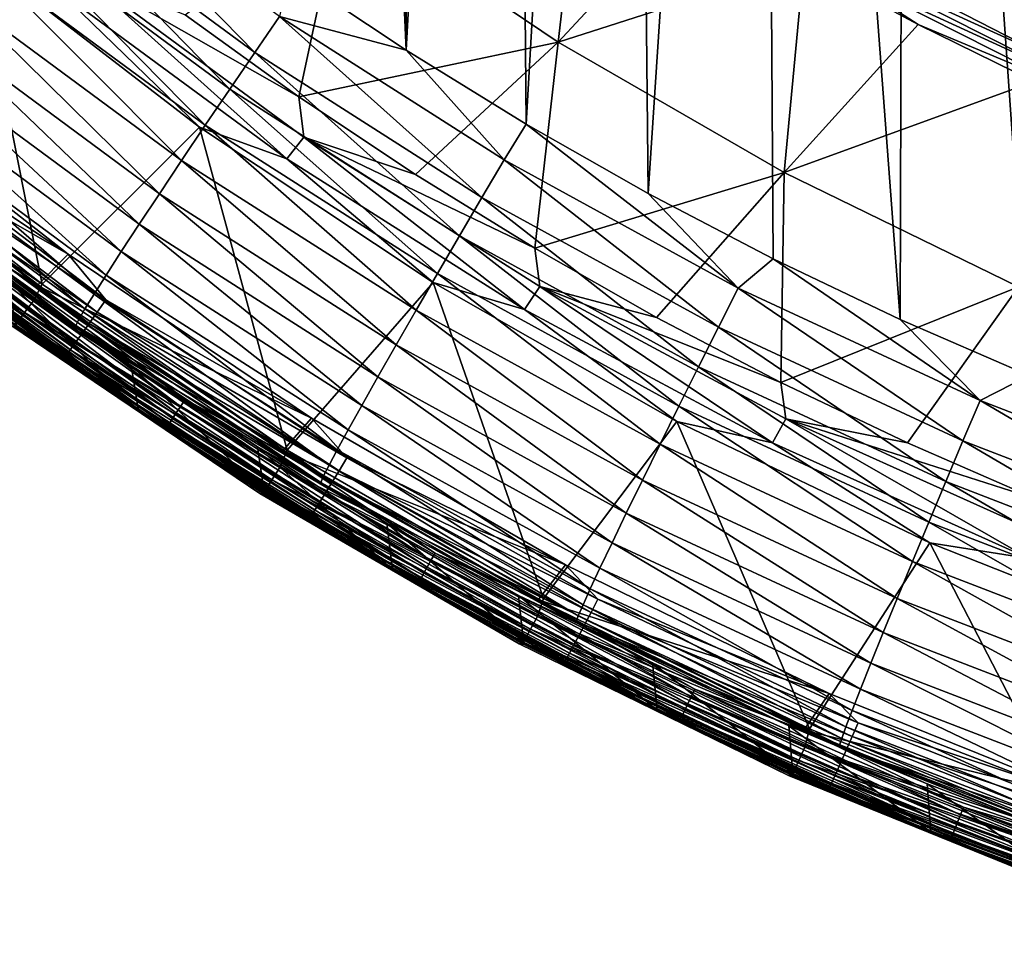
# Model space of a CAD drawing. Header units: metres. Extents: x -24 to 72, y -247 to 22.
# Tile 10 of 256: x -14.09 to -8.58, y -245.72 to -240.57. Entities that reach past the tile are written whole.
import ezdxf

# ---------------------------------------------------------------- set-up
doc = ezdxf.new("R2010")
doc.units = ezdxf.units.M
doc.layers.add('solid_509589_MEDIA_SW0001', color=7, linetype='CONTINUOUS')

msp = doc.modelspace()

# ---------------------------------------------------------------- linework, layer by layer
at = {"layer": 'solid_509589_MEDIA_SW0001'}
for points in [[(-12.47438, -228.315308, 309.71994), (-12.578986, -240.30481, 309.927856), (-11.924747, -240.741241, 309.943817)], [(-11.95085, -229.290344, 309.743622), (-12.47438, -228.315308, 309.71994), (-11.924747, -240.741241, 309.943817)], [(-11.351111, -230.220581, 309.767151), (-11.95085, -229.290344, 309.743622), (-11.924747, -240.741241, 309.943817)], [(-11.351111, -230.220581, 309.767151), (-11.924747, -240.741241, 309.943817), (-11.255281, -241.154114, 309.959106)], [(-10.679085, -231.099945, 309.790222), (-11.351111, -230.220581, 309.767151), (-11.255281, -241.154114, 309.959106)], [(-10.679085, -231.099945, 309.790222), (-11.255281, -241.154114, 309.959106), (-10.571424, -241.542908, 309.973694)], [(-9.939205, -231.922729, 309.8125), (-10.679085, -231.099945, 309.790222), (-10.571424, -241.542908, 309.973694)], [(-9.939205, -231.922729, 309.8125), (-10.571424, -241.542908, 309.973694), (-9.873913, -241.907166, 309.987457)], [(-9.939205, -231.922729, 309.8125), (-9.873913, -241.907166, 309.987457), (-9.163904, -242.246292, 310.000427)], [(-9.135873, -232.684036, 309.833771), (-9.939205, -231.922729, 309.8125), (-9.163904, -242.246292, 310.000427)], [(-9.135873, -232.684036, 309.833771), (-9.163904, -242.246292, 310.000427), (-8.442204, -242.559921, 310.012512)], [(-8.273966, -233.379135, 309.853729), (-9.135873, -232.684036, 309.833771), (-8.442204, -242.559921, 310.012512)], [(-11.075378, -240.695755, 269.507935), (-12.285018, -239.880707, 269.493683), (-10.93708, -239.500748, 268.78476)], [(-11.075378, -240.695755, 269.507935), (-10.93708, -239.500748, 268.78476), (-10.325962, -239.889114, 268.791565)], [(-13.985789, -239.859177, 309.850189), (-12.772525, -240.753876, 309.88269), (-13.834587, -239.667007, 309.887451)], [(-12.772525, -240.753876, 309.88269), (-12.634437, -240.551971, 309.919434), (-13.834587, -239.667007, 309.887451)], [(-14.137976, -240.053589, 309.784363), (-12.911513, -240.958099, 309.817413), (-13.985789, -239.859177, 309.850189)], [(-12.911513, -240.958099, 309.817413), (-12.772525, -240.753876, 309.88269), (-13.985789, -239.859177, 309.850189)], [(-12.285018, -239.880707, 269.493683), (-12.525788, -241.000946, 270.256042), (-13.161921, -240.542755, 270.248047)], [(-11.075378, -240.695755, 269.507935), (-12.525788, -241.000946, 270.256042), (-12.285018, -239.880707, 269.493683)], [(-11.075378, -240.695755, 269.507935), (-10.325962, -239.889114, 268.791565), (-9.701065, -240.254913, 268.797943)], [(-9.519158, -239.930389, 268.748138), (-8.25568, -240.57988, 268.759491), (-9.623534, -240.118011, 268.750763)], [(-9.519157, -239.929932, 268.774261), (-8.255679, -240.579422, 268.785583), (-9.519158, -239.930389, 268.748138)], [(-8.255679, -240.579422, 268.785583), (-8.25568, -240.57988, 268.759491), (-9.519158, -239.930389, 268.748138)], [(-8.23457, -240.534576, 268.757996), (-8.255679, -240.579422, 268.785583), (-9.519157, -239.929932, 268.774261)], [(-14.288096, -240.24646, 309.68866), (-13.048615, -241.16069, 309.722229), (-14.137976, -240.053589, 309.784363)], [(-13.048615, -241.16069, 309.722229), (-12.911513, -240.958099, 309.817413), (-14.137976, -240.053589, 309.784363)], [(-9.527525, -240.234451, 268.757843), (-9.623534, -240.118011, 268.750763), (-8.345989, -240.774673, 268.762238)], [(-8.25568, -240.57988, 268.759491), (-8.345989, -240.774673, 268.762238), (-9.623534, -240.118011, 268.750763)], [(-14.32351, -240.212677, 270.717896), (-13.961374, -242.048721, 272.652191), (-15.264277, -241.027283, 272.634369)], [(-14.32351, -240.212677, 270.717896), (-13.081225, -241.171127, 270.734619), (-13.961374, -242.048721, 272.652191)], [(-13.859488, -240.414948, 270.545654), (-13.081225, -241.171127, 270.734619), (-14.32351, -240.212677, 270.717896)], [(-14.432845, -240.433624, 309.562897), (-13.180811, -241.357239, 309.596985), (-14.288096, -240.24646, 309.68866)], [(-13.180811, -241.357239, 309.596985), (-13.048615, -241.16069, 309.722229), (-14.288096, -240.24646, 309.68866)], [(-9.811858, -241.424515, 269.52063), (-11.075378, -240.695755, 269.507935), (-9.701065, -240.254913, 268.797943)], [(-9.811858, -241.424515, 269.52063), (-9.701065, -240.254913, 268.797943), (-9.063222, -240.597641, 268.803925)], [(-9.553291, -240.280869, 268.773773), (-9.063222, -240.597641, 268.803925), (-9.701065, -240.254913, 268.797943)], [(-9.553291, -240.280869, 268.773773), (-9.527525, -240.234451, 268.757843), (-8.260177, -240.87529, 268.769043)], [(-8.260177, -240.87529, 268.769043), (-9.527525, -240.234451, 268.757843), (-8.345989, -240.774673, 268.762238)], [(-12.592563, -241.348602, 270.56192), (-13.859488, -240.414948, 270.545654), (-13.756151, -240.300323, 270.384277)], [(-12.525788, -241.000946, 270.256042), (-12.498462, -241.226501, 270.400452), (-13.756151, -240.300323, 270.384277)], [(-12.592563, -241.348602, 270.56192), (-13.756151, -240.300323, 270.384277), (-12.498462, -241.226501, 270.400452)], [(-13.161921, -240.542755, 270.248047), (-12.525788, -241.000946, 270.256042), (-13.756151, -240.300323, 270.384277)], [(-12.634437, -240.551971, 309.919434), (-11.924747, -240.741241, 309.943817), (-12.578986, -240.30481, 309.927856)], [(-9.553291, -240.280869, 268.773773), (-8.282516, -240.923447, 268.785004), (-9.063222, -240.597641, 268.803925)], [(-9.553291, -240.280869, 268.773773), (-8.260177, -240.87529, 268.769043), (-8.282516, -240.923447, 268.785004)], [(-14.568863, -240.610794, 309.408142), (-13.305032, -241.543274, 309.442719), (-14.432845, -240.433624, 309.562897)], [(-13.305032, -241.543274, 309.442719), (-13.180811, -241.357239, 309.596985), (-14.432845, -240.433624, 309.562897)], [(-12.592563, -241.348602, 270.56192), (-13.081225, -241.171127, 270.734619), (-13.859488, -240.414948, 270.545654)], [(-12.772525, -240.753876, 309.88269), (-11.501931, -241.56546, 309.912933), (-12.634437, -240.551971, 309.919434)], [(-12.634437, -240.551971, 309.919434), (-11.377576, -241.354752, 309.949158), (-11.924747, -240.741241, 309.943817)], [(-11.501931, -241.56546, 309.912933), (-11.377576, -241.354752, 309.949158), (-12.634437, -240.551971, 309.919434)], [(-9.811858, -241.424515, 269.52063), (-9.063222, -240.597641, 268.803925), (-8.413285, -240.91684, 268.809479)], [(-8.282516, -240.923447, 268.785004), (-8.413285, -240.91684, 268.809479), (-9.063222, -240.597641, 268.803925)], [(-14.692968, -240.773865, 309.226776), (-13.418375, -241.714462, 309.26178), (-14.568863, -240.610794, 309.408142)], [(-13.418375, -241.714462, 309.26178), (-13.305032, -241.543274, 309.442719), (-14.568863, -240.610794, 309.408142)], [(-11.075378, -240.695755, 269.507935), (-11.873715, -241.436172, 270.263641), (-12.525788, -241.000946, 270.256042)], [(-11.075378, -240.695755, 269.507935), (-11.206532, -241.847855, 270.270813), (-11.873715, -241.436172, 270.263641)], [(-9.811858, -241.424515, 269.52063), (-11.206532, -241.847855, 270.270813), (-11.075378, -240.695755, 269.507935)], [(-12.911513, -240.958099, 309.817413), (-11.627097, -241.778595, 309.848114), (-12.772525, -240.753876, 309.88269)], [(-11.627097, -241.778595, 309.848114), (-11.501931, -241.56546, 309.912933), (-12.772525, -240.753876, 309.88269)], [(-11.377576, -241.354752, 309.949158), (-11.255281, -241.154114, 309.959106), (-11.924747, -240.741241, 309.943817)], [(-14.802401, -240.919235, 309.022339), (-13.518316, -241.867035, 309.057739), (-14.692968, -240.773865, 309.226776)], [(-13.518316, -241.867035, 309.057739), (-13.418375, -241.714462, 309.26178), (-14.692968, -240.773865, 309.226776)], [(-15.292345, -241.036591, 274.717682), (-13.814876, -241.880737, 274.732422), (-15.107794, -240.870819, 274.714783)], [(-14.8878, -241.164413, 274.727417), (-15.107794, -240.870819, 274.714783), (-13.814876, -241.880737, 274.732422)], [(-14.895011, -241.044037, 308.799408), (-13.602895, -241.997971, 308.835144), (-14.802401, -240.919235, 309.022339)], [(-13.602895, -241.997971, 308.835144), (-13.518316, -241.867035, 309.057739), (-14.802401, -240.919235, 309.022339)], [(-8.500605, -242.063431, 269.531799), (-9.811858, -241.424515, 269.52063), (-8.413285, -240.91684, 268.809479)], [(-13.048615, -241.16069, 309.722229), (-11.750564, -241.98999, 309.753448), (-12.911513, -240.958099, 309.817413)], [(-11.750564, -241.98999, 309.753448), (-11.627097, -241.778595, 309.848114), (-12.911513, -240.958099, 309.817413)], [(-15.320122, -241.117157, 272.831604), (-15.264277, -241.027283, 272.634369), (-13.961374, -242.048721, 272.652191)], [(-13.989676, -242.057327, 274.735504), (-13.814876, -241.880737, 274.732422), (-15.292345, -241.036591, 274.717682)], [(-14.495375, -241.739609, 274.725189), (-13.989676, -242.057327, 274.735504), (-15.292345, -241.036591, 274.717682)], [(-12.525788, -241.000946, 270.256042), (-11.873715, -241.436172, 270.263641), (-12.498462, -241.226501, 270.400452)], [(-14.969405, -241.146301, 308.56311), (-13.670837, -242.10524, 308.599121), (-14.895011, -241.044037, 308.799408)], [(-13.670837, -242.10524, 308.599121), (-13.602895, -241.997971, 308.835144), (-14.895011, -241.044037, 308.799408)], [(-15.374674, -241.178711, 273.039429), (-15.320122, -241.117157, 272.831604), (-14.009888, -242.142761, 272.849518)], [(-14.009888, -242.142761, 272.849518), (-15.320122, -241.117157, 272.831604), (-13.961374, -242.048721, 272.652191)], [(-15.025, -241.225143, 308.318939), (-13.721611, -242.187851, 308.355133), (-14.969405, -241.146301, 308.56311)], [(-13.721611, -242.187851, 308.355133), (-13.670837, -242.10524, 308.599121), (-14.969405, -241.146301, 308.56311)], [(-15.412176, -241.223618, 273.255005), (-15.374674, -241.178711, 273.039429), (-14.059766, -242.207962, 273.057373)], [(-14.059766, -242.207962, 273.057373), (-15.374674, -241.178711, 273.039429), (-14.009888, -242.142761, 272.849518)], [(-14.940707, -241.22905, 274.750885), (-14.8878, -241.164413, 274.727417), (-13.604287, -242.137589, 274.744415)], [(-13.604287, -242.137589, 274.744415), (-14.8878, -241.164413, 274.727417), (-13.814876, -241.880737, 274.732422)], [(-13.081225, -241.171127, 270.734619), (-12.590318, -242.9767, 272.668396), (-13.961374, -242.048721, 272.652191)], [(-13.180811, -241.357239, 309.596985), (-11.869612, -242.195068, 309.628662), (-13.048615, -241.16069, 309.722229)], [(-13.081225, -241.171127, 270.734619), (-11.774996, -242.040466, 270.749817), (-12.590318, -242.9767, 272.668396)], [(-12.592563, -241.348602, 270.56192), (-11.774996, -242.040466, 270.749817), (-13.081225, -241.171127, 270.734619)], [(-11.869612, -242.195068, 309.628662), (-11.750564, -241.98999, 309.753448), (-13.048615, -241.16069, 309.722229)], [(-11.377576, -241.354752, 309.949158), (-10.069679, -242.071747, 309.976288), (-11.255281, -241.154114, 309.959106)], [(-10.069679, -242.071747, 309.976288), (-10.571424, -241.542908, 309.973694), (-11.255281, -241.154114, 309.959106)], [(-14.093987, -242.255203, 273.27298), (-15.412176, -241.223618, 273.255005), (-14.059766, -242.207962, 273.057373)], [(-15.061992, -241.280579, 308.072144), (-13.755396, -242.24588, 308.10849), (-15.025, -241.225143, 308.318939)], [(-13.755396, -242.24588, 308.10849), (-13.721611, -242.187851, 308.355133), (-15.025, -241.225143, 308.318939)], [(-14.940707, -241.22905, 274.750885), (-13.652633, -242.205673, 274.767944), (-14.990379, -241.289459, 274.788452)], [(-14.940707, -241.22905, 274.750885), (-13.604287, -242.137589, 274.744415), (-13.652633, -242.205673, 274.767944)], [(-11.262945, -242.190598, 270.576599), (-12.592563, -241.348602, 270.56192), (-12.498462, -241.226501, 270.400452)], [(-11.206532, -241.847855, 270.270813), (-11.178617, -242.061752, 270.415009), (-12.498462, -241.226501, 270.400452)], [(-11.262945, -242.190598, 270.576599), (-12.498462, -241.226501, 270.400452), (-11.178617, -242.061752, 270.415009)], [(-11.873715, -241.436172, 270.263641), (-11.206532, -241.847855, 270.270813), (-12.498462, -241.226501, 270.400452)], [(-15.061992, -241.280579, 308.072144), (-15.081264, -241.313568, 307.827667), (-13.772995, -242.280334, 307.864075)], [(-13.772995, -242.280334, 307.864075), (-15.081264, -241.313568, 307.827667), (-14.153636, -242.027344, 307.634186)], [(-15.061992, -241.280579, 308.072144), (-13.772995, -242.280334, 307.864075), (-13.755396, -242.24588, 308.10849)], [(-14.990379, -241.289459, 274.788452), (-13.698023, -242.269333, 274.805542), (-15.035323, -241.343826, 274.838959)], [(-13.652633, -242.205673, 274.767944), (-13.698023, -242.269333, 274.805542), (-14.990379, -241.289459, 274.788452)], [(-15.035323, -241.343826, 274.838959), (-13.739092, -242.32663, 274.85611), (-15.074184, -241.390518, 274.900909)], [(-13.698023, -242.269333, 274.805542), (-13.739092, -242.32663, 274.85611), (-15.035323, -241.343826, 274.838959)], [(-13.305032, -241.543274, 309.442719), (-11.981479, -242.38913, 309.474854), (-13.180811, -241.357239, 309.596985)], [(-11.981479, -242.38913, 309.474854), (-11.869612, -242.195068, 309.628662), (-13.180811, -241.357239, 309.596985)], [(-11.262945, -242.190598, 270.576599), (-11.774996, -242.040466, 270.749817), (-12.592563, -241.348602, 270.56192)], [(-11.501931, -241.56546, 309.912933), (-10.179743, -242.290344, 309.940491), (-11.377576, -241.354752, 309.949158)], [(-10.179743, -242.290344, 309.940491), (-10.069679, -242.071747, 309.976288), (-11.377576, -241.354752, 309.949158)], [(-15.105793, -241.428131, 274.972412), (-13.803486, -242.415543, 274.989655), (-15.129198, -241.455521, 275.051331)], [(-15.074184, -241.390518, 274.900909), (-13.774603, -242.37587, 274.918091), (-15.105793, -241.428131, 274.972412)], [(-13.774603, -242.37587, 274.918091), (-13.803486, -242.415543, 274.989655), (-15.105793, -241.428131, 274.972412)], [(-13.739092, -242.32663, 274.85611), (-13.774603, -242.37587, 274.918091), (-15.074184, -241.390518, 274.900909)], [(-9.811858, -241.424515, 269.52063), (-10.525085, -242.235489, 270.277588), (-11.206532, -241.847855, 270.270813)], [(-9.811858, -241.424515, 269.52063), (-9.830245, -242.598557, 270.283905), (-10.525085, -242.235489, 270.277588)], [(-8.500605, -242.063431, 269.531799), (-9.830245, -242.598557, 270.283905), (-9.811858, -241.424515, 269.52063)], [(-15.129198, -241.455521, 275.051331), (-13.824873, -242.444473, 275.068604), (-15.143693, -241.471878, 275.135284)], [(-15.143693, -241.471878, 275.135284), (-13.838119, -242.461777, 275.152557), (-14.778539, -241.771896, 275.226227)], [(-13.824873, -242.444473, 275.068604), (-13.838119, -242.461777, 275.152557), (-15.143693, -241.471878, 275.135284)], [(-13.803486, -242.415543, 274.989655), (-13.824873, -242.444473, 275.068604), (-15.129198, -241.455521, 275.051331)], [(-13.418375, -241.714462, 309.26178), (-12.08355, -242.567688, 309.294342), (-13.305032, -241.543274, 309.442719)], [(-12.08355, -242.567688, 309.294342), (-11.981479, -242.38913, 309.474854), (-13.305032, -241.543274, 309.442719)], [(-11.627097, -241.778595, 309.848114), (-10.290523, -242.511444, 309.87616), (-11.501931, -241.56546, 309.912933)], [(-10.290523, -242.511444, 309.87616), (-10.179743, -242.290344, 309.940491), (-11.501931, -241.56546, 309.912933)], [(-10.069679, -242.071747, 309.976288), (-9.873913, -241.907166, 309.987457), (-10.571424, -241.542908, 309.973694)], [(-14.523977, -241.7771, 274.71167), (-13.186766, -242.732498, 274.728333), (-14.495375, -241.739609, 274.725189)], [(-14.495375, -241.739609, 274.725189), (-13.160796, -242.69313, 274.741852), (-13.989676, -242.057327, 274.735504)], [(-13.186766, -242.732498, 274.728333), (-13.160796, -242.69313, 274.741852), (-14.495375, -241.739609, 274.725189)], [(-13.518316, -241.867035, 309.057739), (-12.173553, -242.726791, 309.090668), (-13.418375, -241.714462, 309.26178)], [(-12.173553, -242.726791, 309.090668), (-12.08355, -242.567688, 309.294342), (-13.418375, -241.714462, 309.26178)], [(-13.838119, -242.461777, 275.152557), (-14.109388, -242.276062, 275.235016), (-14.778539, -241.771896, 275.226227)], [(-14.573453, -241.842453, 274.6586), (-13.231686, -242.801102, 274.675354), (-14.550342, -241.811829, 274.689178)], [(-14.550342, -241.811829, 274.689178), (-13.210703, -242.768951, 274.705872), (-14.523977, -241.7771, 274.71167)], [(-13.231686, -242.801102, 274.675354), (-13.210703, -242.768951, 274.705872), (-14.550342, -241.811829, 274.689178)], [(-13.210703, -242.768951, 274.705872), (-13.186766, -242.732498, 274.728333), (-14.523977, -241.7771, 274.71167)], [(-11.750564, -241.98999, 309.753448), (-10.399799, -242.730698, 309.781921), (-11.627097, -241.778595, 309.848114)], [(-10.399799, -242.730698, 309.781921), (-10.290523, -242.511444, 309.87616), (-11.627097, -241.778595, 309.848114)], [(-14.606513, -241.886917, 274.578217), (-13.261702, -242.847733, 274.594971), (-14.59242, -241.867813, 274.621155)], [(-14.59242, -241.867813, 274.621155), (-13.248906, -242.827713, 274.637909), (-14.573453, -241.842453, 274.6586)], [(-13.261702, -242.847733, 274.594971), (-13.248906, -242.827713, 274.637909), (-14.59242, -241.867813, 274.621155)], [(-13.248906, -242.827713, 274.637909), (-13.231686, -242.801102, 274.675354), (-14.573453, -241.842453, 274.6586)], [(-13.602895, -241.997971, 308.835144), (-12.249719, -242.863297, 308.868347), (-13.518316, -241.867035, 309.057739)], [(-12.249719, -242.863297, 308.868347), (-12.173553, -242.726791, 309.090668), (-13.518316, -241.867035, 309.057739)], [(-11.206532, -241.847855, 270.270813), (-10.525085, -242.235489, 270.277588), (-11.178617, -242.061752, 270.415009)], [(-14.606513, -241.886917, 274.578217), (-14.61519, -241.899033, 274.531464), (-13.26958, -242.860428, 274.548248)], [(-13.26958, -242.860428, 274.548248), (-14.61519, -241.899033, 274.531464), (-14.097312, -242.292496, 274.489563)], [(-14.606513, -241.886917, 274.578217), (-13.26958, -242.860428, 274.548248), (-13.261702, -242.847733, 274.594971)], [(-13.989676, -242.057327, 274.735504), (-12.454782, -242.797928, 274.748413), (-13.814876, -241.880737, 274.732422)], [(-13.604287, -242.137589, 274.744415), (-13.814876, -241.880737, 274.732422), (-12.454782, -242.797928, 274.748413)], [(-10.069679, -242.071747, 309.976288), (-8.716597, -242.699768, 310.000488), (-9.873913, -241.907166, 309.987457)], [(-8.716597, -242.699768, 310.000488), (-9.163904, -242.246292, 310.000427), (-9.873913, -241.907166, 309.987457)], [(-14.153636, -242.027344, 307.634186), (-14.109388, -242.276062, 275.235016), (-13.423048, -242.756577, 275.243408)], [(-13.462951, -242.504654, 307.650696), (-14.153636, -242.027344, 307.634186), (-13.423048, -242.756577, 275.243408)], [(-13.772995, -242.280334, 307.864075), (-14.153636, -242.027344, 307.634186), (-13.462951, -242.504654, 307.650696)], [(-13.670837, -242.10524, 308.599121), (-12.310905, -242.975082, 308.632599), (-13.602895, -241.997971, 308.835144)], [(-12.310905, -242.975082, 308.632599), (-12.249719, -242.863297, 308.868347), (-13.602895, -241.997971, 308.835144)], [(-11.869612, -242.195068, 309.628662), (-10.505166, -242.943375, 309.657593), (-11.750564, -241.98999, 309.753448)], [(-10.505166, -242.943375, 309.657593), (-10.399799, -242.730698, 309.781921), (-11.750564, -241.98999, 309.753448)], [(-14.009888, -242.142761, 272.849518), (-13.961374, -242.048721, 272.652191), (-12.590318, -242.9767, 272.668396)], [(-12.619194, -242.984802, 274.751678), (-12.454782, -242.797928, 274.748413), (-13.989676, -242.057327, 274.735504)], [(-13.160796, -242.69313, 274.741852), (-12.619194, -242.984802, 274.751678), (-13.989676, -242.057327, 274.735504)], [(-11.774996, -242.040466, 270.749817), (-11.157803, -243.806686, 272.682892), (-12.590318, -242.9767, 272.668396)], [(-11.774996, -242.040466, 270.749817), (-10.411205, -242.816406, 270.763336), (-11.157803, -243.806686, 272.682892)], [(-11.262945, -242.190598, 270.576599), (-10.411205, -242.816406, 270.763336), (-11.774996, -242.040466, 270.749817)], [(-9.877255, -242.936768, 270.58963), (-11.262945, -242.190598, 270.576599), (-11.178617, -242.061752, 270.415009)], [(-9.830245, -242.598557, 270.283905), (-9.803178, -242.801926, 270.427917), (-11.178617, -242.061752, 270.415009)], [(-9.877255, -242.936768, 270.58963), (-11.178617, -242.061752, 270.415009), (-9.803178, -242.801926, 270.427917)], [(-10.525085, -242.235489, 270.277588), (-9.830245, -242.598557, 270.283905), (-11.178617, -242.061752, 270.415009)], [(-10.179743, -242.290344, 309.940491), (-8.811872, -242.925262, 309.965118), (-10.069679, -242.071747, 309.976288)], [(-8.811872, -242.925262, 309.965118), (-8.716597, -242.699768, 310.000488), (-10.069679, -242.071747, 309.976288)], [(-8.500605, -242.063431, 269.531799), (-9.122894, -242.93663, 270.289825), (-9.830245, -242.598557, 270.283905)], [(-8.500605, -242.063431, 269.531799), (-8.403934, -243.249268, 270.295288), (-9.122894, -242.93663, 270.289825)], [(-14.059766, -242.207962, 273.057373), (-14.009888, -242.142761, 272.849518), (-12.631195, -243.074341, 272.865784)], [(-12.631195, -243.074341, 272.865784), (-14.009888, -242.142761, 272.849518), (-12.590318, -242.9767, 272.668396)], [(-13.721611, -242.187851, 308.355133), (-12.356628, -243.061142, 308.388794), (-13.670837, -242.10524, 308.599121)], [(-12.356628, -243.061142, 308.388794), (-12.310905, -242.975082, 308.632599), (-13.670837, -242.10524, 308.599121)], [(-13.652633, -242.205673, 274.767944), (-13.604287, -242.137589, 274.744415), (-12.257344, -243.020905, 274.759827)], [(-12.257344, -243.020905, 274.759827), (-13.604287, -242.137589, 274.744415), (-12.454782, -242.797928, 274.748413)], [(-13.755396, -242.24588, 308.10849), (-12.387053, -243.121536, 308.142273), (-13.721611, -242.187851, 308.355133)], [(-12.387053, -243.121536, 308.142273), (-12.356628, -243.061142, 308.388794), (-13.721611, -242.187851, 308.355133)], [(-11.981479, -242.38913, 309.474854), (-10.604177, -243.144623, 309.504181), (-11.869612, -242.195068, 309.628662)], [(-10.604177, -243.144623, 309.504181), (-10.505166, -242.943375, 309.657593), (-11.869612, -242.195068, 309.628662)], [(-9.877255, -242.936768, 270.58963), (-10.411205, -242.816406, 270.763336), (-11.262945, -242.190598, 270.576599)], [(-14.093987, -242.255203, 273.27298), (-14.059766, -242.207962, 273.057373), (-12.676158, -243.142838, 273.073669)], [(-12.676158, -243.142838, 273.073669), (-14.059766, -242.207962, 273.057373), (-12.631195, -243.074341, 272.865784)], [(-13.755396, -242.24588, 308.10849), (-13.772995, -242.280334, 307.864075), (-12.402903, -243.157303, 307.897949)], [(-13.755396, -242.24588, 308.10849), (-12.402903, -243.157303, 307.897949), (-12.387053, -243.121536, 308.142273)], [(-13.652633, -242.205673, 274.767944), (-12.300903, -243.092133, 274.783417), (-13.698023, -242.269333, 274.805542)], [(-13.652633, -242.205673, 274.767944), (-12.257344, -243.020905, 274.759827), (-12.300903, -243.092133, 274.783417)], [(-8.716597, -242.699768, 310.000488), (-8.442204, -242.559921, 310.012512), (-9.163904, -242.246292, 310.000427)], [(-12.742848, -243.2202, 273.731201), (-14.130806, -242.281662, 273.714844), (-14.112166, -242.283905, 273.4935)], [(-14.097312, -242.292496, 274.489563), (-14.130806, -242.281662, 273.714844), (-12.742848, -243.2202, 273.731201)], [(-14.112166, -242.283905, 273.4935), (-14.093987, -242.255203, 273.27298), (-12.70695, -243.192215, 273.289337)], [(-12.723231, -243.221848, 273.509857), (-14.112166, -242.283905, 273.4935), (-12.70695, -243.192215, 273.289337)], [(-12.742848, -243.2202, 273.731201), (-14.112166, -242.283905, 273.4935), (-12.723231, -243.221848, 273.509857)], [(-13.838119, -242.461777, 275.152557), (-13.423048, -242.756577, 275.243408), (-14.109388, -242.276062, 275.235016)], [(-12.70918, -243.227737, 274.50589), (-14.097312, -242.292496, 274.489563), (-12.742848, -243.2202, 273.731201)], [(-13.26958, -242.860428, 274.548248), (-14.097312, -242.292496, 274.489563), (-12.70918, -243.227737, 274.50589)], [(-12.70695, -243.192215, 273.289337), (-14.093987, -242.255203, 273.27298), (-12.676158, -243.142838, 273.073669)], [(-13.772995, -242.280334, 307.864075), (-13.462951, -242.504654, 307.650696), (-12.756178, -242.957825, 307.666534)], [(-12.402903, -243.157303, 307.897949), (-13.772995, -242.280334, 307.864075), (-12.756178, -242.957825, 307.666534)], [(-13.698023, -242.269333, 274.805542), (-12.341799, -243.158737, 274.821075), (-13.739092, -242.32663, 274.85611)], [(-12.300903, -243.092133, 274.783417), (-12.341799, -243.158737, 274.821075), (-13.698023, -242.269333, 274.805542)], [(-10.290523, -242.511444, 309.87616), (-8.90777, -243.15332, 309.901184), (-10.179743, -242.290344, 309.940491)], [(-8.90777, -243.15332, 309.901184), (-8.811872, -242.925262, 309.965118), (-10.179743, -242.290344, 309.940491)], [(-13.739092, -242.32663, 274.85611), (-12.378802, -243.218719, 274.871674), (-13.774603, -242.37587, 274.918091)], [(-12.341799, -243.158737, 274.821075), (-12.378802, -243.218719, 274.871674), (-13.739092, -242.32663, 274.85611)], [(-13.803486, -242.415543, 274.989655), (-12.436821, -243.311813, 275.00528), (-13.824873, -242.444473, 275.068604)], [(-13.774603, -242.37587, 274.918091), (-12.410797, -243.270248, 274.933716), (-13.803486, -242.415543, 274.989655)], [(-12.410797, -243.270248, 274.933716), (-12.436821, -243.311813, 275.00528), (-13.803486, -242.415543, 274.989655)], [(-12.378802, -243.218719, 274.871674), (-12.410797, -243.270248, 274.933716), (-13.774603, -242.37587, 274.918091)], [(-12.08355, -242.567688, 309.294342), (-10.694516, -243.329758, 309.324036), (-11.981479, -242.38913, 309.474854)], [(-10.694516, -243.329758, 309.324036), (-10.604177, -243.144623, 309.504181), (-11.981479, -242.38913, 309.474854)], [(-13.824873, -242.444473, 275.068604), (-12.45609, -243.342117, 275.084259), (-13.838119, -242.461777, 275.152557)], [(-13.838119, -242.461777, 275.152557), (-12.468024, -243.360275, 275.168243), (-13.423048, -242.756577, 275.243408)], [(-12.45609, -243.342117, 275.084259), (-12.468024, -243.360275, 275.168243), (-13.838119, -242.461777, 275.152557)], [(-12.436821, -243.311813, 275.00528), (-12.45609, -243.342117, 275.084259), (-13.824873, -242.444473, 275.068604)], [(-13.462951, -242.504654, 307.650696), (-13.423048, -242.756577, 275.243408), (-12.720354, -243.212845, 275.251373)], [(-12.756178, -242.957825, 307.666534), (-13.462951, -242.504654, 307.650696), (-12.720354, -243.212845, 275.251373)], [(-10.399799, -242.730698, 309.781921), (-9.002366, -243.379471, 309.807373), (-10.290523, -242.511444, 309.87616)], [(-9.002366, -243.379471, 309.807373), (-8.90777, -243.15332, 309.901184), (-10.290523, -242.511444, 309.87616)], [(-12.173553, -242.726791, 309.090668), (-10.774175, -243.494705, 309.120697), (-12.08355, -242.567688, 309.294342)], [(-10.774175, -243.494705, 309.120697), (-10.694516, -243.329758, 309.324036), (-12.08355, -242.567688, 309.294342)], [(-8.716597, -242.699768, 310.000488), (-7.324395, -243.235992, 310.021484), (-8.442204, -242.559921, 310.012512)], [(-9.830245, -242.598557, 270.283905), (-9.122894, -242.93663, 270.289825), (-9.803178, -242.801926, 270.427917)], [(-13.186766, -242.732498, 274.728333), (-11.786909, -243.593521, 274.743378), (-13.160796, -242.69313, 274.741852)], [(-13.160796, -242.69313, 274.741852), (-11.763696, -243.55246, 274.756836), (-12.619194, -242.984802, 274.751678)], [(-11.786909, -243.593521, 274.743378), (-11.763696, -243.55246, 274.756836), (-13.160796, -242.69313, 274.741852)], [(-13.210703, -242.768951, 274.705872), (-11.808305, -243.631546, 274.720947), (-13.186766, -242.732498, 274.728333)], [(-11.808305, -243.631546, 274.720947), (-11.786909, -243.593521, 274.743378), (-13.186766, -242.732498, 274.728333)], [(-12.249719, -242.863297, 308.868347), (-10.841588, -243.636185, 308.898682), (-12.173553, -242.726791, 309.090668)], [(-10.841588, -243.636185, 308.898682), (-10.774175, -243.494705, 309.120697), (-12.173553, -242.726791, 309.090668)], [(-10.505166, -242.943375, 309.657593), (-9.093576, -243.598816, 309.683411), (-10.399799, -242.730698, 309.781921)], [(-9.093576, -243.598816, 309.683411), (-9.002366, -243.379471, 309.807373), (-10.399799, -242.730698, 309.781921)], [(-8.811872, -242.925262, 309.965118), (-7.404456, -243.467377, 309.98645), (-8.716597, -242.699768, 310.000488)], [(-7.404456, -243.467377, 309.98645), (-7.324395, -243.235992, 310.021484), (-8.716597, -242.699768, 310.000488)], [(-12.468024, -243.360275, 275.168243), (-12.720354, -243.212845, 275.251373), (-13.423048, -242.756577, 275.243408)], [(-13.248906, -242.827713, 274.637909), (-11.842453, -243.692795, 274.652985), (-13.231686, -242.801102, 274.675354)], [(-13.231686, -242.801102, 274.675354), (-11.827061, -243.66507, 274.69043), (-13.210703, -242.768951, 274.705872)], [(-11.842453, -243.692795, 274.652985), (-11.827061, -243.66507, 274.69043), (-13.231686, -242.801102, 274.675354)], [(-11.827061, -243.66507, 274.69043), (-11.808305, -243.631546, 274.720947), (-13.210703, -242.768951, 274.705872)], [(-12.619194, -242.984802, 274.751678), (-11.033878, -243.618103, 274.762726), (-12.454782, -242.797928, 274.748413)], [(-12.257344, -243.020905, 274.759827), (-12.454782, -242.797928, 274.748413), (-11.033878, -243.618103, 274.762726)], [(-8.44239, -243.583374, 270.600891), (-9.877255, -242.936768, 270.58963), (-9.803178, -242.801926, 270.427917)], [(-8.403934, -243.249268, 270.295288), (-8.378987, -243.443329, 270.439117), (-9.803178, -242.801926, 270.427917)], [(-8.44239, -243.583374, 270.600891), (-9.803178, -242.801926, 270.427917), (-8.378987, -243.443329, 270.439117)], [(-9.122894, -242.93663, 270.289825), (-8.403934, -243.249268, 270.295288), (-9.803178, -242.801926, 270.427917)], [(-13.261702, -242.847733, 274.594971), (-13.26958, -242.860428, 274.548248), (-11.860932, -243.726852, 274.563385)], [(-13.261702, -242.847733, 274.594971), (-11.85389, -243.713654, 274.610107), (-13.248906, -242.827713, 274.637909)], [(-13.261702, -242.847733, 274.594971), (-11.860932, -243.726852, 274.563385), (-11.85389, -243.713654, 274.610107)], [(-11.85389, -243.713654, 274.610107), (-11.842453, -243.692795, 274.652985), (-13.248906, -242.827713, 274.637909)], [(-10.411205, -242.816406, 270.763336), (-9.670819, -244.534653, 272.695587), (-11.157803, -243.806686, 272.682892)], [(-10.411205, -242.816406, 270.763336), (-8.996523, -243.495178, 270.775208), (-9.670819, -244.534653, 272.695587)], [(-9.877255, -242.936768, 270.58963), (-8.996523, -243.495178, 270.775208), (-10.411205, -242.816406, 270.763336)], [(-11.860932, -243.726852, 274.563385), (-13.26958, -242.860428, 274.548248), (-12.70918, -243.227737, 274.50589)], [(-12.310905, -242.975082, 308.632599), (-10.895741, -243.752014, 308.663147), (-12.249719, -242.863297, 308.868347)], [(-10.895741, -243.752014, 308.663147), (-10.841588, -243.636185, 308.898682), (-12.249719, -242.863297, 308.868347)], [(-12.756178, -242.957825, 307.666534), (-12.720354, -243.212845, 275.251373), (-12.002163, -243.644302, 275.258911)], [(-12.034166, -243.386276, 307.681671), (-12.756178, -242.957825, 307.666534), (-12.002163, -243.644302, 275.258911)], [(-12.402903, -243.157303, 307.897949), (-12.756178, -242.957825, 307.666534), (-12.034166, -243.386276, 307.681671)], [(-10.604177, -243.144623, 309.504181), (-9.179285, -243.806351, 309.530365), (-10.505166, -242.943375, 309.657593)], [(-9.179285, -243.806351, 309.530365), (-9.093576, -243.598816, 309.683411), (-10.505166, -242.943375, 309.657593)], [(-8.44239, -243.583374, 270.600891), (-8.996523, -243.495178, 270.775208), (-9.877255, -242.936768, 270.58963)], [(-8.90777, -243.15332, 309.901184), (-7.485039, -243.701385, 309.922882), (-8.811872, -242.925262, 309.965118)], [(-7.485039, -243.701385, 309.922882), (-7.404456, -243.467377, 309.98645), (-8.811872, -242.925262, 309.965118)], [(-12.631195, -243.074341, 272.865784), (-12.590318, -242.9767, 272.668396), (-11.157803, -243.806686, 272.682892)], [(-11.187303, -243.814667, 274.766174), (-11.033878, -243.618103, 274.762726), (-12.619194, -242.984802, 274.751678)], [(-11.763696, -243.55246, 274.756836), (-11.187303, -243.814667, 274.766174), (-12.619194, -242.984802, 274.751678)], [(-12.356628, -243.061142, 308.388794), (-10.936211, -243.841125, 308.419525), (-12.310905, -242.975082, 308.632599)], [(-10.936211, -243.841125, 308.419525), (-10.895741, -243.752014, 308.663147), (-12.310905, -242.975082, 308.632599)], [(-12.300903, -243.092133, 274.783417), (-12.257344, -243.020905, 274.759827), (-10.853252, -243.810272, 274.77359)], [(-10.853252, -243.810272, 274.77359), (-12.257344, -243.020905, 274.759827), (-11.033878, -243.618103, 274.762726)], [(-12.676158, -243.142838, 273.073669), (-12.631195, -243.074341, 272.865784), (-11.190781, -243.907333, 272.88031)], [(-11.190781, -243.907333, 272.88031), (-12.631195, -243.074341, 272.865784), (-11.157803, -243.806686, 272.682892)], [(-12.387053, -243.121536, 308.142273), (-10.963139, -243.903625, 308.173126), (-12.356628, -243.061142, 308.388794)], [(-10.963139, -243.903625, 308.173126), (-10.936211, -243.841125, 308.419525), (-12.356628, -243.061142, 308.388794)], [(-12.387053, -243.121536, 308.142273), (-12.402903, -243.157303, 307.897949), (-10.977166, -243.940582, 307.928864)], [(-12.387053, -243.121536, 308.142273), (-10.977166, -243.940582, 307.928864), (-10.963139, -243.903625, 308.173126)], [(-12.300903, -243.092133, 274.783417), (-10.891821, -243.884308, 274.797241), (-12.341799, -243.158737, 274.821075)], [(-12.300903, -243.092133, 274.783417), (-10.853252, -243.810272, 274.77359), (-10.891821, -243.884308, 274.797241)], [(-12.70695, -243.192215, 273.289337), (-12.676158, -243.142838, 273.073669), (-11.230611, -243.97879, 273.088257)], [(-11.230611, -243.97879, 273.088257), (-12.676158, -243.142838, 273.073669), (-11.190781, -243.907333, 272.88031)], [(-12.402903, -243.157303, 307.897949), (-12.034166, -243.386276, 307.681671), (-11.297783, -243.789505, 307.696075)], [(-10.977166, -243.940582, 307.928864), (-12.402903, -243.157303, 307.897949), (-11.297783, -243.789505, 307.696075)], [(-12.341799, -243.158737, 274.821075), (-10.928033, -243.953537, 274.834961), (-12.378802, -243.218719, 274.871674)], [(-10.891821, -243.884308, 274.797241), (-10.928033, -243.953537, 274.834961), (-12.341799, -243.158737, 274.821075)], [(-10.694516, -243.329758, 309.324036), (-9.257488, -243.997253, 309.350555), (-10.604177, -243.144623, 309.504181)], [(-9.257488, -243.997253, 309.350555), (-9.179285, -243.806351, 309.530365), (-10.604177, -243.144623, 309.504181)], [(-9.002366, -243.379471, 309.807373), (-7.564528, -243.933411, 309.829407), (-8.90777, -243.15332, 309.901184)], [(-7.564528, -243.933411, 309.829407), (-7.485039, -243.701385, 309.922882), (-8.90777, -243.15332, 309.901184)], [(-11.292779, -244.059601, 273.74588), (-12.742848, -243.2202, 273.731201), (-12.723231, -243.221848, 273.509857)], [(-12.70918, -243.227737, 274.50589), (-12.742848, -243.2202, 273.731201), (-11.292779, -244.059601, 273.74588)], [(-12.723231, -243.221848, 273.509857), (-12.70695, -243.192215, 273.289337), (-11.257843, -244.03006, 273.303955)], [(-11.272182, -244.060516, 273.524475), (-12.723231, -243.221848, 273.509857), (-11.257843, -244.03006, 273.303955)], [(-11.292779, -244.059601, 273.74588), (-12.723231, -243.221848, 273.509857), (-11.272182, -244.060516, 273.524475)], [(-12.468024, -243.360275, 275.168243), (-12.002163, -243.644302, 275.258911), (-12.720354, -243.212845, 275.251373)], [(-11.259226, -244.06395, 274.520477), (-12.70918, -243.227737, 274.50589), (-11.292779, -244.059601, 273.74588)], [(-11.860932, -243.726852, 274.563385), (-12.70918, -243.227737, 274.50589), (-11.259226, -244.06395, 274.520477)], [(-11.257843, -244.03006, 273.303955), (-12.70695, -243.192215, 273.289337), (-11.230611, -243.97879, 273.088257)], [(-12.378802, -243.218719, 274.871674), (-10.960796, -244.0159, 274.88559), (-12.410797, -243.270248, 274.933716)], [(-10.928033, -243.953537, 274.834961), (-10.960796, -244.0159, 274.88559), (-12.378802, -243.218719, 274.871674)], [(-12.410797, -243.270248, 274.933716), (-10.989126, -244.069504, 274.947662), (-12.436821, -243.311813, 275.00528)], [(-10.960796, -244.0159, 274.88559), (-10.989126, -244.069504, 274.947662), (-12.410797, -243.270248, 274.933716)], [(-12.45609, -243.342117, 275.084259), (-11.029231, -244.144287, 275.098267), (-12.468024, -243.360275, 275.168243)], [(-12.436821, -243.311813, 275.00528), (-11.012169, -244.112732, 275.019257), (-12.45609, -243.342117, 275.084259)], [(-11.012169, -244.112732, 275.019257), (-11.029231, -244.144287, 275.098267), (-12.45609, -243.342117, 275.084259)], [(-10.989126, -244.069504, 274.947662), (-11.012169, -244.112732, 275.019257), (-12.436821, -243.311813, 275.00528)], [(-10.774175, -243.494705, 309.120697), (-9.326445, -244.167297, 309.147522), (-10.694516, -243.329758, 309.324036)], [(-9.326445, -244.167297, 309.147522), (-9.257488, -243.997253, 309.350555), (-10.694516, -243.329758, 309.324036)], [(-12.468024, -243.360275, 275.168243), (-11.039799, -244.163208, 275.182281), (-12.002163, -243.644302, 275.258911)], [(-11.029231, -244.144287, 275.098267), (-11.039799, -244.163208, 275.182281), (-12.468024, -243.360275, 275.168243)], [(-12.034166, -243.386276, 307.681671), (-12.002163, -243.644302, 275.258911), (-11.269348, -244.050446, 275.265991)], [(-11.297783, -243.789505, 307.696075), (-12.034166, -243.386276, 307.681671), (-11.269348, -244.050446, 275.265991)], [(-9.093576, -243.598816, 309.683411), (-7.641172, -244.158463, 309.705811), (-9.002366, -243.379471, 309.807373)], [(-7.641172, -244.158463, 309.705811), (-7.564528, -243.933411, 309.829407), (-9.002366, -243.379471, 309.807373)], [(-10.841588, -243.636185, 308.898682), (-9.384801, -244.313141, 308.925781), (-10.774175, -243.494705, 309.120697)], [(-9.384801, -244.313141, 308.925781), (-9.326445, -244.167297, 309.147522), (-10.774175, -243.494705, 309.120697)], [(-8.996523, -243.495178, 270.775208), (-8.136629, -245.157013, 272.706451), (-9.670819, -244.534653, 272.695587)], [(-8.996523, -243.495178, 270.775208), (-7.537862, -244.073456, 270.785278), (-8.136629, -245.157013, 272.706451)], [(-8.44239, -243.583374, 270.600891), (-7.537862, -244.073456, 270.785278), (-8.996523, -243.495178, 270.775208)], [(-11.786909, -243.593521, 274.743378), (-10.331058, -244.356094, 274.756683), (-11.763696, -243.55246, 274.756836)], [(-11.763696, -243.55246, 274.756836), (-10.310712, -244.313522, 274.770111), (-11.187303, -243.814667, 274.766174)], [(-10.331058, -244.356094, 274.756683), (-10.310712, -244.313522, 274.770111), (-11.763696, -243.55246, 274.756836)], [(-11.808305, -243.631546, 274.720947), (-10.349811, -244.395493, 274.734283), (-11.786909, -243.593521, 274.743378)], [(-10.349811, -244.395493, 274.734283), (-10.331058, -244.356094, 274.756683), (-11.786909, -243.593521, 274.743378)], [(-11.187303, -243.814667, 274.766174), (-9.559224, -244.337158, 274.775299), (-11.033878, -243.618103, 274.762726)], [(-10.853252, -243.810272, 274.77359), (-11.033878, -243.618103, 274.762726), (-9.559224, -244.337158, 274.775299)], [(-9.179285, -243.806351, 309.530365), (-7.713193, -244.371353, 309.553101), (-9.093576, -243.598816, 309.683411)], [(-7.713193, -244.371353, 309.553101), (-7.641172, -244.158463, 309.705811), (-9.093576, -243.598816, 309.683411)], [(-11.039799, -244.163208, 275.182281), (-11.269348, -244.050446, 275.265991), (-12.002163, -243.644302, 275.258911)], [(-11.842453, -243.692795, 274.652985), (-10.379742, -244.458954, 274.666382), (-11.827061, -243.66507, 274.69043)], [(-11.827061, -243.66507, 274.69043), (-10.36625, -244.430237, 274.703766), (-11.808305, -243.631546, 274.720947)], [(-10.379742, -244.458954, 274.666382), (-10.36625, -244.430237, 274.703766), (-11.827061, -243.66507, 274.69043)], [(-10.36625, -244.430237, 274.703766), (-10.349811, -244.395493, 274.734283), (-11.808305, -243.631546, 274.720947)], [(-10.895741, -243.752014, 308.663147), (-9.431679, -244.432495, 308.69043), (-10.841588, -243.636185, 308.898682)], [(-9.431679, -244.432495, 308.69043), (-9.384801, -244.313141, 308.925781), (-10.841588, -243.636185, 308.898682)], [(-11.85389, -243.713654, 274.610107), (-11.860932, -243.726852, 274.563385), (-10.395938, -244.494217, 274.576782)], [(-10.395938, -244.494217, 274.576782), (-11.860932, -243.726852, 274.563385), (-11.259226, -244.06395, 274.520477)], [(-11.85389, -243.713654, 274.610107), (-10.389767, -244.48056, 274.623474), (-11.842453, -243.692795, 274.652985)], [(-11.85389, -243.713654, 274.610107), (-10.395938, -244.494217, 274.576782), (-10.389767, -244.48056, 274.623474)], [(-10.389767, -244.48056, 274.623474), (-10.379742, -244.458954, 274.666382), (-11.842453, -243.692795, 274.652985)], [(-11.297783, -243.789505, 307.696075), (-11.269348, -244.050446, 275.265991), (-10.522803, -244.430771, 275.272644)], [(-10.547923, -244.167053, 307.709656), (-11.297783, -243.789505, 307.696075), (-10.522803, -244.430771, 275.272644)], [(-10.977166, -243.940582, 307.928864), (-11.297783, -243.789505, 307.696075), (-10.547923, -244.167053, 307.709656)], [(-10.936211, -243.841125, 308.419525), (-9.466711, -244.524307, 308.44696), (-10.895741, -243.752014, 308.663147)], [(-9.466711, -244.524307, 308.44696), (-9.431679, -244.432495, 308.69043), (-10.895741, -243.752014, 308.663147)], [(-11.190781, -243.907333, 272.88031), (-11.157803, -243.806686, 272.682892), (-9.670819, -244.534653, 272.695587)], [(-9.701099, -244.542816, 274.77887), (-9.559224, -244.337158, 274.775299), (-11.187303, -243.814667, 274.766174)], [(-10.310712, -244.313522, 274.770111), (-9.701099, -244.542816, 274.77887), (-11.187303, -243.814667, 274.766174)], [(-10.963139, -243.903625, 308.173126), (-9.490021, -244.588654, 308.200684), (-10.936211, -243.841125, 308.419525)], [(-9.490021, -244.588654, 308.200684), (-9.466711, -244.524307, 308.44696), (-10.936211, -243.841125, 308.419525)], [(-10.891821, -243.884308, 274.797241), (-10.853252, -243.810272, 274.77359), (-9.398557, -244.501984, 274.785675)], [(-9.398557, -244.501984, 274.785675), (-10.853252, -243.810272, 274.77359), (-9.559224, -244.337158, 274.775299)], [(-9.257488, -243.997253, 309.350555), (-7.778907, -244.567184, 309.373596), (-9.179285, -243.806351, 309.530365)], [(-7.778907, -244.567184, 309.373596), (-7.713193, -244.371353, 309.553101), (-9.179285, -243.806351, 309.530365)], [(-10.963139, -243.903625, 308.173126), (-10.977166, -243.940582, 307.928864), (-9.502165, -244.626633, 307.956451)], [(-10.963139, -243.903625, 308.173126), (-9.502165, -244.626633, 307.956451), (-9.490021, -244.588654, 308.200684)], [(-10.891821, -243.884308, 274.797241), (-9.431956, -244.578476, 274.809357), (-10.928033, -243.953537, 274.834961)], [(-10.891821, -243.884308, 274.797241), (-9.398557, -244.501984, 274.785675), (-9.431956, -244.578476, 274.809357)], [(-11.230611, -243.97879, 273.088257), (-11.190781, -243.907333, 272.88031), (-9.695684, -244.63768, 272.893066)], [(-9.695684, -244.63768, 272.893066), (-11.190781, -243.907333, 272.88031), (-9.670819, -244.534653, 272.695587)], [(-10.977166, -243.940582, 307.928864), (-10.547923, -244.167053, 307.709656), (-9.785525, -244.518417, 307.722443)], [(-9.502165, -244.626633, 307.956451), (-10.977166, -243.940582, 307.928864), (-9.785525, -244.518417, 307.722443)], [(-10.928033, -243.953537, 274.834961), (-9.463314, -244.650024, 274.847107), (-10.960796, -244.0159, 274.88559)], [(-9.431956, -244.578476, 274.809357), (-9.463314, -244.650024, 274.847107), (-10.928033, -243.953537, 274.834961)], [(-11.257843, -244.03006, 273.303955), (-11.230611, -243.97879, 273.088257), (-9.730186, -244.711731, 273.101044)], [(-9.730186, -244.711731, 273.101044), (-11.230611, -243.97879, 273.088257), (-9.695684, -244.63768, 272.893066)], [(-10.960796, -244.0159, 274.88559), (-9.491687, -244.714478, 274.897797), (-10.989126, -244.069504, 274.947662)], [(-9.463314, -244.650024, 274.847107), (-9.491687, -244.714478, 274.897797), (-10.960796, -244.0159, 274.88559)], [(-9.326445, -244.167297, 309.147522), (-7.836852, -244.741608, 309.170807), (-9.257488, -243.997253, 309.350555)], [(-7.836852, -244.741608, 309.170807), (-7.778907, -244.567184, 309.373596), (-9.257488, -243.997253, 309.350555)], [(-9.787667, -244.795807, 273.758728), (-11.292779, -244.059601, 273.74588), (-11.272182, -244.060516, 273.524475)], [(-11.259226, -244.06395, 274.520477), (-11.292779, -244.059601, 273.74588), (-9.787667, -244.795807, 273.758728)], [(-11.272182, -244.060516, 273.524475), (-11.257843, -244.03006, 273.303955), (-9.753743, -244.764664, 273.316742)], [(-9.766104, -244.795837, 273.537292), (-11.272182, -244.060516, 273.524475), (-9.753743, -244.764664, 273.316742)], [(-9.787667, -244.795807, 273.758728), (-11.272182, -244.060516, 273.524475), (-9.766104, -244.795837, 273.537292)], [(-11.039799, -244.163208, 275.182281), (-10.522803, -244.430771, 275.272644), (-11.269348, -244.050446, 275.265991)], [(-9.754503, -244.797073, 274.533264), (-11.259226, -244.06395, 274.520477), (-9.787667, -244.795807, 273.758728)], [(-10.395938, -244.494217, 274.576782), (-11.259226, -244.06395, 274.520477), (-9.754503, -244.797073, 274.533264)], [(-9.753743, -244.764664, 273.316742), (-11.257843, -244.03006, 273.303955), (-9.730186, -244.711731, 273.101044)], [(-10.989126, -244.069504, 274.947662), (-9.51622, -244.769882, 274.959869), (-11.012169, -244.112732, 275.019257)], [(-9.491687, -244.714478, 274.897797), (-9.51622, -244.769882, 274.959869), (-10.989126, -244.069504, 274.947662)], [(-11.012169, -244.112732, 275.019257), (-9.536174, -244.814575, 275.031525), (-11.029231, -244.144287, 275.098267)], [(-9.51622, -244.769882, 274.959869), (-9.536174, -244.814575, 275.031525), (-11.012169, -244.112732, 275.019257)], [(-11.029231, -244.144287, 275.098267), (-9.550949, -244.847214, 275.110535), (-11.039799, -244.163208, 275.182281)], [(-11.039799, -244.163208, 275.182281), (-9.560101, -244.866821, 275.19455), (-10.522803, -244.430771, 275.272644)], [(-9.550949, -244.847214, 275.110535), (-9.560101, -244.866821, 275.19455), (-11.039799, -244.163208, 275.182281)], [(-9.536174, -244.814575, 275.031525), (-9.550949, -244.847214, 275.110535), (-11.029231, -244.144287, 275.098267)], [(-10.547923, -244.167053, 307.709656), (-10.522803, -244.430771, 275.272644), (-9.763439, -244.784821, 275.278809)], [(-9.785525, -244.518417, 307.722443), (-10.547923, -244.167053, 307.709656), (-9.763439, -244.784821, 275.278809)], [(-9.384801, -244.313141, 308.925781), (-7.885889, -244.891159, 308.949249), (-9.326445, -244.167297, 309.147522)], [(-7.885889, -244.891159, 308.949249), (-7.836852, -244.741608, 309.170807), (-9.326445, -244.167297, 309.147522)], [(-10.331058, -244.356094, 274.756683), (-8.826128, -245.016571, 274.768219), (-10.310712, -244.313522, 274.770111)], [(-10.310712, -244.313522, 274.770111), (-8.808746, -244.972717, 274.781647), (-9.701099, -244.542816, 274.77887)], [(-8.826128, -245.016571, 274.768219), (-8.808746, -244.972717, 274.781647), (-10.310712, -244.313522, 274.770111)], [(-9.701099, -244.542816, 274.77887), (-8.038118, -244.951569, 274.786011), (-9.559224, -244.337158, 274.775299)], [(-9.398557, -244.501984, 274.785675), (-9.559224, -244.337158, 274.775299), (-8.038118, -244.951569, 274.786011)], [(-9.431679, -244.432495, 308.69043), (-7.925281, -245.013535, 308.714111), (-9.384801, -244.313141, 308.925781)], [(-7.925281, -245.013535, 308.714111), (-7.885889, -244.891159, 308.949249), (-9.384801, -244.313141, 308.925781)], [(-10.36625, -244.430237, 274.703766), (-8.856194, -245.092972, 274.715363), (-10.349811, -244.395493, 274.734283)], [(-10.349811, -244.395493, 274.734283), (-8.84215, -245.05719, 274.745819), (-10.331058, -244.356094, 274.756683)], [(-8.856194, -245.092972, 274.715363), (-8.84215, -245.05719, 274.745819), (-10.349811, -244.395493, 274.734283)], [(-8.84215, -245.05719, 274.745819), (-8.826128, -245.016571, 274.768219), (-10.331058, -244.356094, 274.756683)], [(-9.560101, -244.866821, 275.19455), (-9.763439, -244.784821, 275.278809), (-10.522803, -244.430771, 275.272644)], [(-10.379742, -244.458954, 274.666382), (-8.867721, -245.122559, 274.677948), (-10.36625, -244.430237, 274.703766)], [(-8.867721, -245.122559, 274.677948), (-8.856194, -245.092972, 274.715363), (-10.36625, -244.430237, 274.703766)], [(-9.466711, -244.524307, 308.44696), (-7.954718, -245.107635, 308.470764), (-9.431679, -244.432495, 308.69043)], [(-7.954718, -245.107635, 308.470764), (-7.925281, -245.013535, 308.714111), (-9.431679, -244.432495, 308.69043)], [(-10.389767, -244.48056, 274.623474), (-10.395938, -244.494217, 274.576782), (-8.881557, -245.158859, 274.588379)], [(-8.881557, -245.158859, 274.588379), (-10.395938, -244.494217, 274.576782), (-9.754503, -244.797073, 274.533264)], [(-10.389767, -244.48056, 274.623474), (-8.876285, -245.144806, 274.635071), (-10.379742, -244.458954, 274.666382)], [(-10.389767, -244.48056, 274.623474), (-8.881557, -245.158859, 274.588379), (-8.876285, -245.144806, 274.635071)], [(-8.876285, -245.144806, 274.635071), (-8.867721, -245.122559, 274.677948), (-10.379742, -244.458954, 274.666382)], [(-9.431956, -244.578476, 274.809357), (-9.398557, -244.501984, 274.785675), (-7.900042, -245.092834, 274.79599)], [(-7.900042, -245.092834, 274.79599), (-9.398557, -244.501984, 274.785675), (-8.038118, -244.951569, 274.786011)], [(-9.785525, -244.518417, 307.722443), (-9.763439, -244.784821, 275.278809), (-8.992179, -245.112152, 275.284515)], [(-9.011447, -244.843231, 307.734314), (-9.785525, -244.518417, 307.722443), (-8.992179, -245.112152, 275.284515)], [(-9.502165, -244.626633, 307.956451), (-9.785525, -244.518417, 307.722443), (-9.011447, -244.843231, 307.734314)], [(-8.167959, -245.165649, 274.789734), (-8.038118, -244.951569, 274.786011), (-9.701099, -244.542816, 274.77887)], [(-8.808746, -244.972717, 274.781647), (-8.167959, -245.165649, 274.789734), (-9.701099, -244.542816, 274.77887)], [(-9.695684, -244.63768, 272.893066), (-9.670819, -244.534653, 272.695587), (-8.136629, -245.157013, 272.706451)], [(-9.490021, -244.588654, 308.200684), (-7.974306, -245.173553, 308.224579), (-9.466711, -244.524307, 308.44696)], [(-7.974306, -245.173553, 308.224579), (-7.954718, -245.107635, 308.470764), (-9.466711, -244.524307, 308.44696)], [(-9.490021, -244.588654, 308.200684), (-9.502165, -244.626633, 307.956451), (-7.98451, -245.212433, 307.980408)], [(-9.490021, -244.588654, 308.200684), (-7.98451, -245.212433, 307.980408), (-7.974306, -245.173553, 308.224579)], [(-9.431956, -244.578476, 274.809357), (-7.928115, -245.171432, 274.819702), (-9.463314, -244.650024, 274.847107)], [(-9.431956, -244.578476, 274.809357), (-7.900042, -245.092834, 274.79599), (-7.928115, -245.171432, 274.819702)], [(-9.730186, -244.711731, 273.101044), (-9.695684, -244.63768, 272.893066), (-8.15321, -245.26181, 272.903931)], [(-8.15321, -245.26181, 272.903931), (-9.695684, -244.63768, 272.893066), (-8.136629, -245.157013, 272.706451)], [(-9.502165, -244.626633, 307.956451), (-9.011447, -244.843231, 307.734314), (-8.226614, -245.141083, 307.7453)], [(-7.98451, -245.212433, 307.980408), (-9.502165, -244.626633, 307.956451), (-8.226614, -245.141083, 307.7453)], [(-9.463314, -244.650024, 274.847107), (-7.954474, -245.244949, 274.857483), (-9.491687, -244.714478, 274.897797)], [(-7.928115, -245.171432, 274.819702), (-7.954474, -245.244949, 274.857483), (-9.463314, -244.650024, 274.847107)], [(-9.753743, -244.764664, 273.316742), (-9.730186, -244.711731, 273.101044), (-8.182219, -245.338074, 273.111969)], [(-8.182219, -245.338074, 273.111969), (-9.730186, -244.711731, 273.101044), (-8.15321, -245.26181, 272.903931)], [(-9.491687, -244.714478, 274.897797), (-7.978323, -245.311172, 274.908203), (-9.51622, -244.769882, 274.959869)], [(-7.954474, -245.244949, 274.857483), (-7.978323, -245.311172, 274.908203), (-9.491687, -244.714478, 274.897797)], [(-9.766104, -244.795837, 273.537292), (-9.753743, -244.764664, 273.316742), (-8.201999, -245.392426, 273.327698)], [(-9.560101, -244.866821, 275.19455), (-8.992179, -245.112152, 275.284515), (-9.763439, -244.784821, 275.278809)], [(-8.201999, -245.392426, 273.327698), (-9.753743, -244.764664, 273.316742), (-8.182219, -245.338074, 273.111969)], [(-9.51622, -244.769882, 274.959869), (-7.998944, -245.368118, 274.970337), (-9.536174, -244.814575, 275.031525)], [(-7.978323, -245.311172, 274.908203), (-7.998944, -245.368118, 274.970337), (-9.51622, -244.769882, 274.959869)], [(-8.234849, -245.425217, 273.769714), (-9.787667, -244.795807, 273.758728), (-9.766104, -244.795837, 273.537292)], [(-9.754503, -244.797073, 274.533264), (-9.787667, -244.795807, 273.758728), (-8.234849, -245.425217, 273.769714)], [(-8.212347, -245.42421, 273.548248), (-9.766104, -244.795837, 273.537292), (-8.201999, -245.392426, 273.327698)], [(-8.234849, -245.425217, 273.769714), (-9.766104, -244.795837, 273.537292), (-8.212347, -245.42421, 273.548248)], [(-8.202332, -245.423553, 274.54422), (-9.754503, -244.797073, 274.533264), (-8.234849, -245.425217, 273.769714)], [(-8.881557, -245.158859, 274.588379), (-9.754503, -244.797073, 274.533264), (-8.202332, -245.423553, 274.54422)], [(-9.536174, -244.814575, 275.031525), (-8.015717, -245.414078, 275.041992), (-9.550949, -244.847214, 275.110535)], [(-7.998944, -245.368118, 274.970337), (-8.015717, -245.414078, 275.041992), (-9.536174, -244.814575, 275.031525)], [(-9.550949, -244.847214, 275.110535), (-8.028136, -245.447647, 275.121002), (-9.560101, -244.866821, 275.19455)], [(-9.560101, -244.866821, 275.19455), (-8.035828, -245.467819, 275.205048), (-8.992179, -245.112152, 275.284515)], [(-8.028136, -245.447647, 275.121002), (-8.035828, -245.467819, 275.205048), (-9.560101, -244.866821, 275.19455)], [(-8.015717, -245.414078, 275.041992), (-8.028136, -245.447647, 275.121002), (-9.550949, -244.847214, 275.110535)], [(-9.011447, -244.843231, 307.734314), (-8.992179, -245.112152, 275.284515), (-8.209963, -245.412369, 275.289764)], [(-8.226614, -245.141083, 307.7453), (-9.011447, -244.843231, 307.734314), (-8.209963, -245.412369, 275.289764)], [(-8.826128, -245.016571, 274.768219), (-7.27927, -245.571854, 274.777893), (-8.808746, -244.972717, 274.781647)], [(-8.808746, -244.972717, 274.781647), (-7.264935, -245.526886, 274.79129), (-8.167959, -245.165649, 274.789734)], [(-7.27927, -245.571854, 274.777893), (-7.264935, -245.526886, 274.79129), (-8.808746, -244.972717, 274.781647)], [(-8.856194, -245.092972, 274.715363), (-7.304067, -245.650131, 274.725067), (-8.84215, -245.05719, 274.745819)], [(-8.84215, -245.05719, 274.745819), (-7.292484, -245.613464, 274.755524), (-8.826128, -245.016571, 274.768219)], [(-7.304067, -245.650131, 274.725067), (-7.292484, -245.613464, 274.755524), (-8.84215, -245.05719, 274.745819)], [(-7.292484, -245.613464, 274.755524), (-7.27927, -245.571854, 274.777893), (-8.826128, -245.016571, 274.768219)], [(-8.035828, -245.467819, 275.205048), (-8.209963, -245.412369, 275.289764), (-8.992179, -245.112152, 275.284515)], [(-8.867721, -245.122559, 274.677948), (-7.313573, -245.68045, 274.687683), (-8.856194, -245.092972, 274.715363)], [(-7.313573, -245.68045, 274.687683), (-7.304067, -245.650131, 274.725067), (-8.856194, -245.092972, 274.715363)], [(-8.876285, -245.144806, 274.635071), (-8.881557, -245.158859, 274.588379), (-7.324985, -245.717606, 274.598114)], [(-7.324985, -245.717606, 274.598114), (-8.881557, -245.158859, 274.588379), (-8.202332, -245.423553, 274.54422)], [(-8.876285, -245.144806, 274.635071), (-7.320636, -245.703232, 274.644836), (-8.867721, -245.122559, 274.677948)], [(-8.876285, -245.144806, 274.635071), (-7.324985, -245.717606, 274.598114), (-7.320636, -245.703232, 274.644836)], [(-7.320636, -245.703232, 274.644836), (-7.313573, -245.68045, 274.687683), (-8.867721, -245.122559, 274.677948)]]:
    msp.add_3dface(points, dxfattribs=at)

doc.saveas('drawing.dxf')
